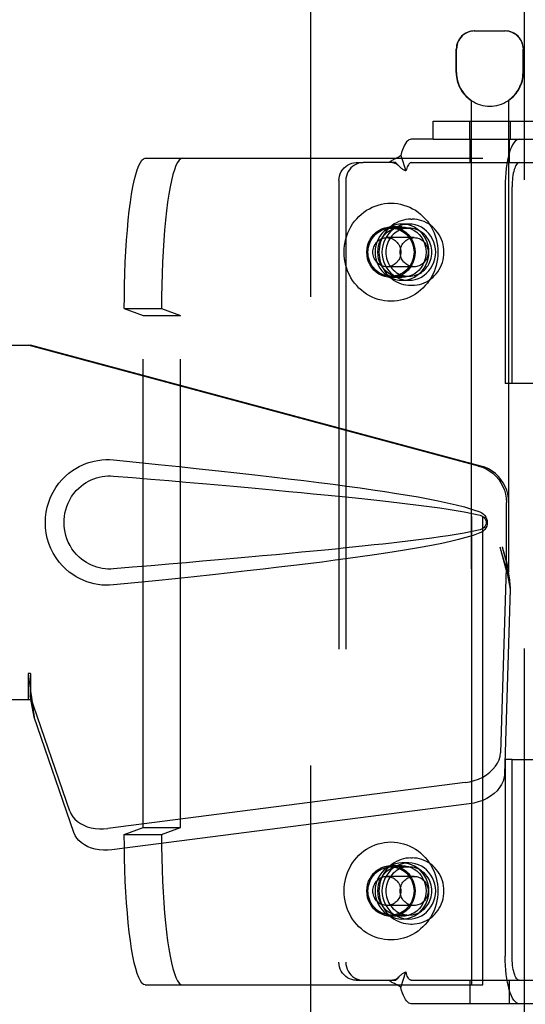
# Model space of a CAD drawing. Header units: inches. Extents: x 0 to 283, y 0 to 183.
# Tile 21 of 99: x 98.02 to 99.7, y 92.39 to 95.67. Entities that reach past the tile are written whole.
import ezdxf

# ---------------------------------------------------------------- set-up
doc = ezdxf.new("R2010")
doc.units = ezdxf.units.IN
doc.header["$LTSCALE"] = 15.583333
doc.header["$MEASUREMENT"] = 0
doc.linetypes.add('HIDDEN', pattern=[0.2, 0.1, -0.1])
doc.layers.add('DEFAULT_2', color=8, linetype='HIDDEN')
doc.layers.add('LEFTHAND_DOOR_ASSEMBLY', color=7, linetype='CONTINUOUS')

msp = doc.modelspace()

# ---------------------------------------------------------------- linework, layer by layer
at = {"layer": 'DEFAULT_2', "color": 8, "linetype": 'HIDDEN'}
for p, q in [((98.9878, 57.3437), (98.9878, 130.3137)), ((99.5311, 95.6287), (99.6341, 95.6287)), ((99.4711, 95.4902), (99.4711, 95.5687)), ((99.4721, 95.4902), (99.4721, 95.5687)), ((99.693, 95.4902), (99.693, 95.5687)), ((99.6941, 95.4902), (99.6941, 95.5687)), ((99.5201, 95.3979), (99.5201, 91.9287)), ((99.5219, 95.3979), (99.5201, 95.3979)), ((99.5219, 95.3979), (99.5219, 95.3967)), ((99.6432, 95.3979), (99.6432, 95.3967)), ((99.6451, 95.3979), (99.6432, 95.3979)), ((99.6451, 95.3979), (99.6451, 91.9287)), ((99.3938, 95.2687), (99.3938, 95.3287)), ((99.3938, 95.3287), (99.8038, 95.3287)), ((99.5146, 95.3287), (99.5146, 95.2687)), ((99.6506, 95.3287), (99.6506, 95.2687)), ((99.3938, 95.2687), (99.3215, 95.2687)), ((99.3938, 95.2687), (99.8038, 95.2687)), ((99.5176, 95.1907), (99.5176, 95.2687)), ((99.6476, 95.1907), (99.6476, 95.2687)), ((98.4372, 95.2052), (99.5594, 95.2052)), ((99.1386, 95.1907), (99.1614, 95.1907)), ((99.2697, 95.1907), (99.1614, 95.1907)), ((99.2803, 95.1798), (99.2737, 95.1867)), ((99.2867, 95.2145), (99.3039, 95.1632)), ((99.3215, 95.1907), (99.7856, 95.1907)), ((99.5228, 92.4552), (99.5228, 95.2052)), ((99.5594, 92.4552), (99.5594, 95.2052)), ((99.2808, 95.1792), (99.2803, 95.1798)), ((99.0812, 95.1307), (99.0812, 92.5307)), ((99.104, 95.1307), (99.104, 92.5307)), ((99.6339, 95.1107), (99.6339, 94.4562)), ((99.6568, 94.4562), (99.6568, 95.1107)), ((99.3203, 95.0027), (99.3241, 95.0027)), ((99.2906, 94.9767), (99.2541, 94.9767)), ((99.2541, 94.9727), (99.3134, 94.9727)), ((99.2906, 94.9862), (99.3134, 94.9862)), ((99.331, 94.9412), (99.2403, 94.9412)), ((99.331, 94.8442), (99.2403, 94.8442)), ((99.2541, 94.8127), (99.3134, 94.8127)), ((99.2906, 94.8087), (99.2541, 94.8087)), ((99.2906, 94.7992), (99.3134, 94.7992)), ((99.3203, 94.7827), (99.3241, 94.7827)), ((98.3676, 94.7052), (98.4303, 94.6816)), ((98.3676, 94.7052), (98.4913, 94.7052)), ((98.4913, 94.7052), (98.5541, 94.6816)), ((98.4303, 92.9788), (98.4303, 94.6816)), ((98.4303, 94.6816), (98.5541, 94.6816)), ((98.5541, 92.9788), (98.5541, 94.6816)), ((99.6568, 94.4562), (99.6339, 94.4562)), ((99.8241, 94.4562), (99.6568, 94.4562)), ((99.6339, 93.2052), (99.6339, 92.5507)), ((99.6568, 93.2052), (99.6339, 93.2052)), ((99.6568, 92.5507), (99.6568, 93.2052)), ((99.6568, 93.2052), (100.242, 93.2052)), ((98.3676, 92.9552), (98.4303, 92.9788)), ((98.4303, 92.9788), (98.5541, 92.9788)), ((98.4913, 92.9552), (98.5541, 92.9788)), ((98.3676, 92.9552), (98.4913, 92.9552)), ((99.3134, 92.8612), (99.2906, 92.8612)), ((99.3203, 92.8777), (99.3241, 92.8777)), ((99.2906, 92.8517), (99.2541, 92.8517)), ((99.2541, 92.8477), (99.3134, 92.8477)), ((99.331, 92.8162), (99.2403, 92.8162)), ((99.331, 92.7192), (99.2403, 92.7192)), ((99.2541, 92.6877), (99.3134, 92.6877)), ((99.2906, 92.6837), (99.2541, 92.6837)), ((99.3134, 92.6742), (99.2906, 92.6742)), ((99.3203, 92.6577), (99.3241, 92.6577)), ((99.1386, 92.4707), (99.1614, 92.4707)), ((99.1614, 92.4707), (99.2697, 92.4707)), ((99.2808, 92.4822), (99.2803, 92.4816)), ((99.2867, 92.4469), (99.3039, 92.4982)), ((99.3215, 92.4707), (99.7856, 92.4707)), ((99.5176, 92.3927), (99.5176, 92.4707)), ((99.6476, 92.3927), (99.6476, 92.4707)), ((98.4372, 92.4552), (99.5594, 92.4552)), ((99.7856, 92.3927), (99.3215, 92.3927))]:
    msp.add_line(p, q, dxfattribs=at)
for points in [[(99.5333, 95.6287), (99.5271, 95.6284), (99.5209, 95.6275), (99.5145, 95.6259), (99.5082, 95.6235), (99.5021, 95.6205), (99.4964, 95.6167), (99.4911, 95.6124), (99.4864, 95.6074), (99.4822, 95.6018), (99.4786, 95.5958), (99.4757, 95.5892), (99.4737, 95.5824), (99.4725, 95.5756), (99.4721, 95.5687)], [(99.6687, 95.6167), (99.663, 95.6205), (99.6569, 95.6235), (99.6506, 95.6259), (99.6442, 95.6275), (99.638, 95.6284), (99.6318, 95.6287)], [(99.6687, 95.6167), (99.674, 95.6124), (99.6787, 95.6074), (99.6829, 95.6018), (99.6865, 95.5958), (99.6894, 95.5892), (99.6914, 95.5824), (99.6927, 95.5756), (99.693, 95.5687)], [(99.3215, 95.2687), (99.3176, 95.2681), (99.3137, 95.2664), (99.3098, 95.2635), (99.306, 95.2596), (99.3024, 95.2545), (99.2989, 95.2484), (99.2955, 95.2413), (99.2924, 95.2332), (99.2894, 95.2243), (99.2867, 95.2145)], [(99.6801, 95.2687), (99.6756, 95.2679), (99.6711, 95.2657), (99.6667, 95.2619), (99.6625, 95.2567), (99.6584, 95.25), (99.6545, 95.2421), (99.6508, 95.2328), (99.6475, 95.2224), (99.6444, 95.2109), (99.6417, 95.1985), (99.6394, 95.1852), (99.6375, 95.1712), (99.6359, 95.1566), (99.6348, 95.1415), (99.6342, 95.1263), (99.6339, 95.1107)], [(98.3676, 94.7052), (98.3678, 94.7445), (98.3684, 94.7834), (98.3695, 94.8219), (98.371, 94.8597), (98.3729, 94.8965), (98.3751, 94.9322), (98.3778, 94.9664), (98.3809, 94.9991), (98.3842, 95.0299), (98.3879, 95.0588), (98.392, 95.0854), (98.3962, 95.1097), (98.4008, 95.1315), (98.4056, 95.1507), (98.4105, 95.1671), (98.4156, 95.1807), (98.4209, 95.1914), (98.4263, 95.199), (98.4317, 95.2036), (98.4372, 95.2052)], [(98.5609, 95.2052), (98.5555, 95.2036), (98.55, 95.199), (98.5447, 95.1914), (98.5394, 95.1807), (98.5343, 95.1671), (98.5293, 95.1507), (98.5246, 95.1315), (98.52, 95.1097), (98.5157, 95.0854), (98.5117, 95.0588), (98.508, 95.0299), (98.5046, 94.9991), (98.5016, 94.9664), (98.4989, 94.9322), (98.4966, 94.8965), (98.4948, 94.8597), (98.4933, 94.8219), (98.4922, 94.7834), (98.4916, 94.7445), (98.4913, 94.7052)], [(99.0812, 95.1307), (99.0817, 95.1386), (99.0832, 95.1462), (99.0856, 95.1537), (99.0889, 95.1607), (99.0931, 95.1672), (99.098, 95.1731), (99.1037, 95.1783), (99.1099, 95.1827), (99.1166, 95.1861), (99.1237, 95.1887), (99.131, 95.1902), (99.1386, 95.1907)], [(99.1614, 95.1907), (99.1538, 95.1902), (99.1465, 95.1887), (99.1394, 95.1861), (99.1327, 95.1827), (99.1265, 95.1783), (99.1208, 95.1731), (99.1159, 95.1672), (99.1117, 95.1607), (99.1084, 95.1537), (99.106, 95.1462), (99.1045, 95.1386), (99.104, 95.1307)], [(99.2867, 95.2145), (99.2838, 95.212), (99.2808, 95.2099), (99.2777, 95.208), (99.2746, 95.2063), (99.2716, 95.2047), (99.2687, 95.2033), (99.2658, 95.202), (99.2629, 95.2006), (99.26, 95.1992), (99.2571, 95.1976), (99.2542, 95.1959), (99.2515, 95.1942), (99.2491, 95.1924), (99.2469, 95.1907)], [(99.2589, 95.1907), (99.2606, 95.1906), (99.2635, 95.1902), (99.2661, 95.1894), (99.2686, 95.1884), (99.2711, 95.1871), (99.2735, 95.1856), (99.2759, 95.1838), (99.2783, 95.1817), (99.2808, 95.1792)], [(99.2737, 95.1867), (99.2717, 95.1888), (99.2697, 95.1907)], [(99.3215, 95.1907), (99.3195, 95.1904), (99.3175, 95.1895), (99.3156, 95.1881), (99.3137, 95.1861), (99.3118, 95.1835), (99.3101, 95.1804), (99.3084, 95.1768), (99.3068, 95.1727), (99.3053, 95.1682), (99.3039, 95.1632)], [(99.6801, 95.1907), (99.6778, 95.1903), (99.6756, 95.1892), (99.6734, 95.1873), (99.6712, 95.1846), (99.6691, 95.1813), (99.6671, 95.1772), (99.6653, 95.1725), (99.6636, 95.1673), (99.6621, 95.1614), (99.6607, 95.1551), (99.6595, 95.1484), (99.6585, 95.1413), (99.6578, 95.1339), (99.6572, 95.1263), (99.6569, 95.1186), (99.6568, 95.1107)], [(99.3039, 95.1632), (99.3018, 95.1638), (99.2997, 95.1646), (99.2976, 95.1656), (99.2954, 95.1667), (99.2932, 95.1682), (99.291, 95.1698), (99.2889, 95.1715), (99.2868, 95.1733), (99.2847, 95.1754), (99.2825, 95.1775), (99.2808, 95.1792)], [(99.0982, 94.8927), (99.0986, 94.9038), (99.0997, 94.9149), (99.1015, 94.9259), (99.104, 94.9367), (99.1072, 94.9473), (99.1111, 94.9576), (99.1157, 94.9677), (99.1209, 94.9774), (99.1267, 94.9867), (99.1332, 94.9956), (99.1402, 95.004), (99.1477, 95.0118), (99.1557, 95.0191), (99.1642, 95.0259), (99.1731, 95.032), (99.1824, 95.0374), (99.192, 95.0422), (99.2019, 95.0463), (99.212, 95.0497), (99.2224, 95.0523), (99.2329, 95.0542), (99.2435, 95.0553), (99.2541, 95.0557), (99.2647, 95.0553), (99.2753, 95.0542), (99.2858, 95.0523), (99.2961, 95.0497), (99.3063, 95.0463), (99.3162, 95.0422), (99.3258, 95.0374), (99.3351, 95.032), (99.344, 95.0259), (99.3525, 95.0191), (99.3605, 95.0118), (99.368, 95.004), (99.375, 94.9956), (99.3814, 94.9867), (99.3873, 94.9774), (99.3925, 94.9677), (99.3971, 94.9576), (99.401, 94.9473), (99.4042, 94.9367), (99.4067, 94.9259), (99.4085, 94.9149), (99.4096, 94.9038), (99.41, 94.8927)], [(99.3203, 95.0027), (99.312, 95.0024), (99.3038, 95.0014), (99.2956, 94.9997), (99.2876, 94.9974), (99.2798, 94.9944), (99.2723, 94.9908), (99.265, 94.9866), (99.2581, 94.9818), (99.2515, 94.9765), (99.2454, 94.9707), (99.2397, 94.9643), (99.2345, 94.9575), (99.2298, 94.9503), (99.2257, 94.9428), (99.2222, 94.9349), (99.2193, 94.9268), (99.217, 94.9185), (99.2154, 94.91), (99.2144, 94.9014), (99.2141, 94.8927)], [(99.4303, 94.8927), (99.43, 94.9014), (99.429, 94.91), (99.4274, 94.9185), (99.4251, 94.9268), (99.4222, 94.935), (99.4187, 94.9428), (99.4146, 94.9504), (99.4099, 94.9575), (99.4047, 94.9643), (99.3991, 94.9707), (99.3929, 94.9765), (99.3864, 94.9818), (99.3794, 94.9866), (99.3722, 94.9908), (99.3646, 94.9944), (99.3568, 94.9974), (99.3488, 94.9997), (99.3407, 95.0014), (99.3324, 95.0024), (99.3241, 95.0027)], [(99.2541, 94.8087), (99.2435, 94.8094), (99.2333, 94.8116), (99.2234, 94.8151), (99.2139, 94.82), (99.2052, 94.8261), (99.1973, 94.8333), (99.1904, 94.8416), (99.1845, 94.8507), (99.1799, 94.8606), (99.1765, 94.871), (99.1745, 94.8817), (99.1738, 94.8927), (99.1745, 94.9037), (99.1765, 94.9144), (99.1799, 94.9248), (99.1845, 94.9347), (99.1904, 94.9438), (99.1973, 94.9521), (99.2052, 94.9593), (99.2139, 94.9654), (99.2234, 94.9703), (99.2333, 94.9738), (99.2435, 94.976), (99.2541, 94.9767)], [(99.1776, 94.8927), (99.1779, 94.8997), (99.1787, 94.9066), (99.1802, 94.9134), (99.1822, 94.9201), (99.1848, 94.9265), (99.1878, 94.9327), (99.1914, 94.9386), (99.1955, 94.9441), (99.2, 94.9493), (99.2049, 94.954), (99.2102, 94.9582), (99.2158, 94.962), (99.2218, 94.9652), (99.2279, 94.9679), (99.2343, 94.97), (99.2408, 94.9715), (99.2474, 94.9724), (99.2541, 94.9727)], [(99.2906, 94.9862), (99.2798, 94.9855), (99.2692, 94.9835), (99.2589, 94.9801), (99.2491, 94.9755), (99.2398, 94.9696), (99.2313, 94.9627), (99.2237, 94.9547), (99.217, 94.9458), (99.2115, 94.9361), (99.207, 94.9259), (99.2038, 94.9151), (99.2019, 94.904), (99.2012, 94.8927), (99.2019, 94.8814), (99.2038, 94.8703), (99.207, 94.8595), (99.2115, 94.8493), (99.217, 94.8396), (99.2237, 94.8307), (99.2313, 94.8227), (99.2398, 94.8158), (99.2491, 94.8099), (99.2589, 94.8053), (99.2692, 94.8019), (99.2798, 94.7999), (99.2906, 94.7992)], [(99.2906, 94.8087), (99.2801, 94.8094), (99.2698, 94.8116), (99.2599, 94.8151), (99.2505, 94.82), (99.2417, 94.8261), (99.2338, 94.8333), (99.2269, 94.8416), (99.2211, 94.8507), (99.2164, 94.8606), (99.213, 94.871), (99.211, 94.8817), (99.2103, 94.8927), (99.211, 94.9037), (99.213, 94.9144), (99.2164, 94.9248), (99.2211, 94.9347), (99.2269, 94.9438), (99.2338, 94.9521), (99.2417, 94.9593), (99.2505, 94.9654), (99.2599, 94.9703), (99.2698, 94.9738), (99.2801, 94.976), (99.2906, 94.9767)], [(99.3134, 94.9862), (99.3026, 94.9855), (99.292, 94.9835), (99.2817, 94.9801), (99.2719, 94.9755), (99.2627, 94.9696), (99.2541, 94.9627), (99.2465, 94.9547), (99.2399, 94.9458), (99.2343, 94.9361), (99.2298, 94.9259), (99.2266, 94.9151), (99.2247, 94.904), (99.224, 94.8927), (99.2247, 94.8814), (99.2266, 94.8703), (99.2298, 94.8595), (99.2343, 94.8493), (99.2399, 94.8396), (99.2465, 94.8307), (99.2541, 94.8227), (99.2627, 94.8158), (99.2719, 94.8099), (99.2817, 94.8053), (99.292, 94.8019), (99.3026, 94.7999), (99.3134, 94.7992)], [(99.3134, 94.9727), (99.3071, 94.9724), (99.3008, 94.9716), (99.2947, 94.9703), (99.2886, 94.9684), (99.2827, 94.966), (99.277, 94.9631), (99.2716, 94.9597), (99.2665, 94.9558), (99.2616, 94.9516), (99.2572, 94.9469), (99.2531, 94.9418), (99.2494, 94.9365), (99.2462, 94.9308), (99.2434, 94.9248), (99.2411, 94.9187), (99.2393, 94.9123), (99.238, 94.9059), (99.2372, 94.8993), (99.2369, 94.8927)], [(99.2541, 94.9767), (99.2647, 94.976), (99.2749, 94.9738), (99.2848, 94.9703), (99.2943, 94.9654), (99.303, 94.9593), (99.3109, 94.9521), (99.3178, 94.9438), (99.3237, 94.9347), (99.3283, 94.9248), (99.3317, 94.9144), (99.3337, 94.9037), (99.3344, 94.8927), (99.3337, 94.8817), (99.3317, 94.871), (99.3283, 94.8606), (99.3237, 94.8507), (99.3178, 94.8416), (99.3109, 94.8333), (99.303, 94.8261), (99.2943, 94.82), (99.2848, 94.8151), (99.2749, 94.8116), (99.2647, 94.8094), (99.2541, 94.8087)], [(99.2541, 94.9727), (99.2608, 94.9724), (99.2674, 94.9715), (99.2739, 94.97), (99.2803, 94.9679), (99.2864, 94.9652), (99.2923, 94.962), (99.298, 94.9582), (99.3033, 94.954), (99.3082, 94.9493), (99.3127, 94.9441), (99.3168, 94.9386), (99.3203, 94.9327), (99.3234, 94.9265), (99.326, 94.9201), (99.328, 94.9134), (99.3294, 94.9066), (99.3303, 94.8997), (99.3306, 94.8927)], [(99.2906, 94.7992), (99.3015, 94.7999), (99.312, 94.8019), (99.3223, 94.8053), (99.3322, 94.8099), (99.3414, 94.8158), (99.3499, 94.8227), (99.3576, 94.8307), (99.3642, 94.8396), (99.3698, 94.8493), (99.3742, 94.8595), (99.3774, 94.8703), (99.3794, 94.8814), (99.38, 94.8927), (99.3794, 94.904), (99.3774, 94.9151), (99.3742, 94.9259), (99.3698, 94.9361), (99.3642, 94.9458), (99.3576, 94.9547), (99.3499, 94.9627), (99.3414, 94.9696), (99.3322, 94.9755), (99.3223, 94.9801), (99.312, 94.9835), (99.3015, 94.9855), (99.2906, 94.9862)], [(99.2906, 94.9767), (99.3012, 94.976), (99.3114, 94.9738), (99.3214, 94.9703), (99.3308, 94.9654), (99.3395, 94.9593), (99.3474, 94.9521), (99.3544, 94.9438), (99.3602, 94.9347), (99.3648, 94.9248), (99.3682, 94.9144), (99.3703, 94.9037), (99.371, 94.8927), (99.3703, 94.8817), (99.3682, 94.871), (99.3648, 94.8606), (99.3602, 94.8507), (99.3544, 94.8416), (99.3474, 94.8333), (99.3395, 94.8261), (99.3308, 94.82), (99.3214, 94.8151), (99.3114, 94.8116), (99.3012, 94.8094), (99.2906, 94.8087)], [(99.3134, 94.7992), (99.3243, 94.7999), (99.3348, 94.8019), (99.3451, 94.8053), (99.355, 94.8099), (99.3642, 94.8158), (99.3727, 94.8227), (99.3804, 94.8307), (99.387, 94.8396), (99.3926, 94.8493), (99.397, 94.8595), (99.4002, 94.8703), (99.4022, 94.8814), (99.4028, 94.8927), (99.4022, 94.904), (99.4002, 94.9151), (99.397, 94.9259), (99.3926, 94.9361), (99.387, 94.9458), (99.3804, 94.9547), (99.3727, 94.9627), (99.3642, 94.9696), (99.355, 94.9755), (99.3451, 94.9801), (99.3348, 94.9835), (99.3243, 94.9855), (99.3134, 94.9862)], [(99.3899, 94.8927), (99.3897, 94.8993), (99.3889, 94.9059), (99.3876, 94.9123), (99.3858, 94.9187), (99.3835, 94.9248), (99.3807, 94.9308), (99.3775, 94.9365), (99.3738, 94.9418), (99.3697, 94.9469), (99.3653, 94.9516), (99.3604, 94.9558), (99.3553, 94.9597), (99.3499, 94.9631), (99.3442, 94.966), (99.3383, 94.9684), (99.3322, 94.9703), (99.326, 94.9716), (99.3198, 94.9724), (99.3134, 94.9727)], [(99.194, 94.8927), (99.1942, 94.8972), (99.1948, 94.9016), (99.1957, 94.906), (99.1971, 94.9102), (99.1988, 94.9143), (99.2009, 94.9182), (99.2033, 94.9219), (99.2061, 94.9254), (99.2091, 94.9285), (99.2124, 94.9314), (99.2159, 94.9339), (99.2197, 94.9361), (99.2236, 94.9379), (99.2277, 94.9393), (99.2318, 94.9404), (99.2361, 94.941), (99.2403, 94.9412)], [(99.2403, 94.9412), (99.2446, 94.941), (99.2489, 94.9404), (99.253, 94.9393), (99.2571, 94.9379), (99.261, 94.9361), (99.2648, 94.9339), (99.2683, 94.9314), (99.2716, 94.9285), (99.2746, 94.9254), (99.2774, 94.9219), (99.2798, 94.9182), (99.2819, 94.9143), (99.2836, 94.9102), (99.285, 94.906), (99.2859, 94.9016), (99.2865, 94.8972), (99.2867, 94.8927)], [(99.2846, 94.8927), (99.2848, 94.8972), (99.2854, 94.9016), (99.2864, 94.906), (99.2877, 94.9102), (99.2895, 94.9143), (99.2915, 94.9182), (99.294, 94.9219), (99.2967, 94.9254), (99.2997, 94.9285), (99.303, 94.9314), (99.3066, 94.9339), (99.3103, 94.9361), (99.3142, 94.9379), (99.3183, 94.9393), (99.3225, 94.9404), (99.3267, 94.941), (99.331, 94.9412)], [(99.331, 94.9412), (99.3353, 94.941), (99.3395, 94.9404), (99.3437, 94.9393), (99.3477, 94.9379), (99.3517, 94.9361), (99.3554, 94.9339), (99.3589, 94.9314), (99.3622, 94.9285), (99.3653, 94.9254), (99.368, 94.9219), (99.3704, 94.9182), (99.3725, 94.9143), (99.3742, 94.9102), (99.3756, 94.906), (99.3766, 94.9016), (99.3772, 94.8972), (99.3774, 94.8927)], [(99.41, 94.8927), (99.4096, 94.8816), (99.4085, 94.8705), (99.4067, 94.8595), (99.4042, 94.8487), (99.401, 94.8381), (99.3971, 94.8278), (99.3925, 94.8177), (99.3873, 94.808), (99.3814, 94.7987), (99.375, 94.7898), (99.368, 94.7814), (99.3605, 94.7736), (99.3525, 94.7663), (99.344, 94.7595), (99.3351, 94.7534), (99.3258, 94.748), (99.3162, 94.7432), (99.3063, 94.7391), (99.2961, 94.7357), (99.2858, 94.7331), (99.2753, 94.7312), (99.2647, 94.7301), (99.2541, 94.7297), (99.2435, 94.7301), (99.2329, 94.7312), (99.2224, 94.7331), (99.212, 94.7357), (99.2019, 94.7391), (99.192, 94.7432), (99.1824, 94.748), (99.1731, 94.7534), (99.1642, 94.7595), (99.1557, 94.7663), (99.1477, 94.7736), (99.1402, 94.7814), (99.1332, 94.7898), (99.1267, 94.7987), (99.1209, 94.808), (99.1157, 94.8177), (99.1111, 94.8278), (99.1072, 94.8381), (99.104, 94.8487), (99.1015, 94.8595), (99.0997, 94.8705), (99.0986, 94.8816), (99.0982, 94.8927)], [(99.2541, 94.8127), (99.2474, 94.813), (99.2408, 94.8139), (99.2343, 94.8154), (99.2279, 94.8175), (99.2218, 94.8202), (99.2158, 94.8234), (99.2102, 94.8272), (99.2049, 94.8314), (99.2, 94.8361), (99.1955, 94.8413), (99.1914, 94.8468), (99.1878, 94.8527), (99.1848, 94.8589), (99.1822, 94.8653), (99.1802, 94.872), (99.1787, 94.8788), (99.1779, 94.8857), (99.1776, 94.8927)], [(99.2403, 94.8442), (99.2361, 94.8444), (99.2318, 94.845), (99.2277, 94.8461), (99.2236, 94.8475), (99.2197, 94.8493), (99.2159, 94.8515), (99.2124, 94.854), (99.2091, 94.8569), (99.2061, 94.86), (99.2033, 94.8635), (99.2009, 94.8672), (99.1988, 94.8711), (99.1971, 94.8752), (99.1957, 94.8794), (99.1948, 94.8838), (99.1942, 94.8882), (99.194, 94.8927)], [(99.2141, 94.8927), (99.2144, 94.884), (99.2154, 94.8754), (99.2171, 94.8669), (99.2193, 94.8586), (99.2222, 94.8504), (99.2258, 94.8426), (99.2298, 94.835), (99.2345, 94.8279), (99.2397, 94.8211), (99.2454, 94.8147), (99.2515, 94.8089), (99.2581, 94.8036), (99.265, 94.7988), (99.2722, 94.7946), (99.2798, 94.791), (99.2876, 94.788), (99.2956, 94.7857), (99.3038, 94.784), (99.312, 94.783), (99.3203, 94.7827)], [(99.2369, 94.8927), (99.2372, 94.8861), (99.238, 94.8795), (99.2393, 94.8731), (99.2411, 94.8667), (99.2434, 94.8606), (99.2462, 94.8546), (99.2494, 94.8489), (99.2531, 94.8436), (99.2572, 94.8385), (99.2616, 94.8338), (99.2665, 94.8296), (99.2716, 94.8257), (99.277, 94.8223), (99.2827, 94.8194), (99.2886, 94.817), (99.2947, 94.8151), (99.3008, 94.8138), (99.3071, 94.813), (99.3134, 94.8127)], [(99.2867, 94.8927), (99.2865, 94.8882), (99.2859, 94.8838), (99.285, 94.8794), (99.2836, 94.8752), (99.2819, 94.8711), (99.2798, 94.8672), (99.2774, 94.8635), (99.2746, 94.86), (99.2716, 94.8569), (99.2683, 94.854), (99.2648, 94.8515), (99.261, 94.8493), (99.2571, 94.8475), (99.253, 94.8461), (99.2489, 94.845), (99.2446, 94.8444), (99.2403, 94.8442)], [(99.3306, 94.8927), (99.3303, 94.8857), (99.3294, 94.8788), (99.328, 94.872), (99.326, 94.8653), (99.3234, 94.8589), (99.3203, 94.8527), (99.3168, 94.8468), (99.3127, 94.8413), (99.3082, 94.8361), (99.3033, 94.8314), (99.298, 94.8272), (99.2923, 94.8234), (99.2864, 94.8202), (99.2803, 94.8175), (99.2739, 94.8154), (99.2674, 94.8139), (99.2608, 94.813), (99.2541, 94.8127)], [(99.331, 94.8442), (99.3267, 94.8444), (99.3225, 94.845), (99.3183, 94.8461), (99.3142, 94.8475), (99.3103, 94.8493), (99.3066, 94.8515), (99.303, 94.854), (99.2997, 94.8569), (99.2967, 94.86), (99.294, 94.8635), (99.2915, 94.8672), (99.2895, 94.8711), (99.2877, 94.8752), (99.2864, 94.8794), (99.2854, 94.8838), (99.2848, 94.8882), (99.2846, 94.8927)], [(99.3134, 94.8127), (99.3198, 94.813), (99.326, 94.8138), (99.3322, 94.8151), (99.3383, 94.817), (99.3442, 94.8194), (99.3499, 94.8223), (99.3553, 94.8257), (99.3604, 94.8296), (99.3653, 94.8338), (99.3697, 94.8385), (99.3738, 94.8436), (99.3775, 94.8489), (99.3807, 94.8546), (99.3835, 94.8606), (99.3858, 94.8667), (99.3876, 94.8731), (99.3889, 94.8795), (99.3897, 94.8861), (99.3899, 94.8927)], [(99.3241, 94.7827), (99.3324, 94.783), (99.3406, 94.784), (99.3488, 94.7857), (99.3568, 94.788), (99.3646, 94.791), (99.3722, 94.7946), (99.3794, 94.7988), (99.3864, 94.8036), (99.3929, 94.8089), (99.3991, 94.8147), (99.4047, 94.8211), (99.4099, 94.8279), (99.4146, 94.8351), (99.4187, 94.8426), (99.4222, 94.8505), (99.4251, 94.8586), (99.4274, 94.8669), (99.429, 94.8754), (99.43, 94.884), (99.4303, 94.8927)], [(99.3774, 94.8927), (99.3772, 94.8882), (99.3766, 94.8838), (99.3756, 94.8794), (99.3742, 94.8752), (99.3725, 94.8711), (99.3704, 94.8672), (99.368, 94.8635), (99.3653, 94.86), (99.3622, 94.8569), (99.3589, 94.854), (99.3554, 94.8515), (99.3517, 94.8493), (99.3477, 94.8475), (99.3437, 94.8461), (99.3395, 94.845), (99.3353, 94.8444), (99.331, 94.8442)], [(98.4372, 92.4552), (98.4317, 92.4568), (98.4263, 92.4614), (98.4209, 92.469), (98.4156, 92.4797), (98.4105, 92.4933), (98.4056, 92.5097), (98.4008, 92.5289), (98.3962, 92.5507), (98.392, 92.575), (98.3879, 92.6016), (98.3842, 92.6305), (98.3809, 92.6613), (98.3778, 92.694), (98.3751, 92.7282), (98.3729, 92.7639), (98.371, 92.8007), (98.3695, 92.8385), (98.3684, 92.877), (98.3678, 92.9158), (98.3676, 92.9552)], [(98.4913, 92.9552), (98.4916, 92.9158), (98.4922, 92.877), (98.4933, 92.8385), (98.4948, 92.8007), (98.4966, 92.7639), (98.4989, 92.7282), (98.5016, 92.694), (98.5046, 92.6613), (98.508, 92.6305), (98.5117, 92.6016), (98.5157, 92.575), (98.52, 92.5507), (98.5246, 92.5289), (98.5293, 92.5097), (98.5343, 92.4933), (98.5394, 92.4797), (98.5447, 92.469), (98.55, 92.4614), (98.5555, 92.4568), (98.5609, 92.4552)], [(99.0982, 92.7677), (99.0986, 92.7788), (99.0997, 92.7899), (99.1015, 92.8009), (99.104, 92.8117), (99.1072, 92.8223), (99.1111, 92.8326), (99.1157, 92.8427), (99.1209, 92.8524), (99.1267, 92.8617), (99.1332, 92.8706), (99.1402, 92.879), (99.1477, 92.8868), (99.1557, 92.8941), (99.1642, 92.9009), (99.1731, 92.907), (99.1824, 92.9124), (99.192, 92.9172), (99.2019, 92.9213), (99.212, 92.9247), (99.2224, 92.9273), (99.2329, 92.9292), (99.2435, 92.9303), (99.2541, 92.9307), (99.2647, 92.9303), (99.2753, 92.9292), (99.2858, 92.9273), (99.2961, 92.9247), (99.3063, 92.9213), (99.3162, 92.9172), (99.3258, 92.9124), (99.3351, 92.907), (99.344, 92.9009), (99.3525, 92.8941), (99.3605, 92.8868), (99.368, 92.879), (99.375, 92.8706), (99.3814, 92.8617), (99.3873, 92.8524), (99.3925, 92.8427), (99.3971, 92.8326), (99.401, 92.8223), (99.4042, 92.8117), (99.4067, 92.8009), (99.4085, 92.7899), (99.4096, 92.7788), (99.41, 92.7677)], [(99.2906, 92.8612), (99.2798, 92.8605), (99.2692, 92.8585), (99.2589, 92.8551), (99.2491, 92.8505), (99.2398, 92.8446), (99.2313, 92.8377), (99.2237, 92.8297), (99.217, 92.8208), (99.2115, 92.8111), (99.207, 92.8009), (99.2038, 92.7901), (99.2019, 92.779), (99.2012, 92.7677), (99.2019, 92.7564), (99.2038, 92.7453), (99.207, 92.7345), (99.2115, 92.7243), (99.217, 92.7146), (99.2237, 92.7057), (99.2313, 92.6977), (99.2398, 92.6908), (99.2491, 92.6849), (99.2589, 92.6803), (99.2692, 92.6769), (99.2798, 92.6749), (99.2906, 92.6742)], [(99.3203, 92.8777), (99.312, 92.8774), (99.3038, 92.8764), (99.2956, 92.8747), (99.2876, 92.8724), (99.2798, 92.8694), (99.2723, 92.8658), (99.265, 92.8616), (99.2581, 92.8568), (99.2515, 92.8515), (99.2454, 92.8457), (99.2397, 92.8393), (99.2345, 92.8325), (99.2298, 92.8253), (99.2257, 92.8178), (99.2222, 92.8099), (99.2193, 92.8018), (99.217, 92.7935), (99.2154, 92.785), (99.2144, 92.7764), (99.2141, 92.7677)], [(99.3134, 92.8612), (99.3026, 92.8605), (99.292, 92.8585), (99.2817, 92.8551), (99.2719, 92.8505), (99.2627, 92.8446), (99.2541, 92.8377), (99.2465, 92.8297), (99.2399, 92.8208), (99.2343, 92.8111), (99.2298, 92.8009), (99.2266, 92.7901), (99.2247, 92.779), (99.224, 92.7677), (99.2247, 92.7564), (99.2266, 92.7453), (99.2298, 92.7345), (99.2343, 92.7243), (99.2399, 92.7146), (99.2465, 92.7057), (99.2541, 92.6977), (99.2627, 92.6908), (99.2719, 92.6849), (99.2817, 92.6803), (99.292, 92.6769), (99.3026, 92.6749), (99.3134, 92.6742)], [(99.2906, 92.6742), (99.3015, 92.6749), (99.312, 92.6769), (99.3223, 92.6803), (99.3322, 92.6849), (99.3414, 92.6908), (99.3499, 92.6977), (99.3576, 92.7057), (99.3642, 92.7146), (99.3698, 92.7243), (99.3742, 92.7345), (99.3774, 92.7453), (99.3794, 92.7564), (99.38, 92.7677), (99.3794, 92.779), (99.3774, 92.7901), (99.3742, 92.8009), (99.3698, 92.8111), (99.3642, 92.8208), (99.3576, 92.8297), (99.3499, 92.8377), (99.3414, 92.8446), (99.3322, 92.8505), (99.3223, 92.8551), (99.312, 92.8585), (99.3015, 92.8605), (99.2906, 92.8612)], [(99.3134, 92.6742), (99.3243, 92.6749), (99.3348, 92.6769), (99.3451, 92.6803), (99.355, 92.6849), (99.3642, 92.6908), (99.3727, 92.6977), (99.3804, 92.7057), (99.387, 92.7146), (99.3926, 92.7243), (99.397, 92.7345), (99.4002, 92.7453), (99.4022, 92.7564), (99.4028, 92.7677), (99.4022, 92.779), (99.4002, 92.7901), (99.397, 92.8009), (99.3926, 92.8111), (99.387, 92.8208), (99.3804, 92.8297), (99.3727, 92.8377), (99.3642, 92.8446), (99.355, 92.8505), (99.3451, 92.8551), (99.3348, 92.8585), (99.3243, 92.8605), (99.3134, 92.8612)], [(99.4303, 92.7677), (99.43, 92.7764), (99.429, 92.785), (99.4274, 92.7935), (99.4251, 92.8018), (99.4222, 92.81), (99.4187, 92.8178), (99.4146, 92.8254), (99.4099, 92.8325), (99.4047, 92.8393), (99.3991, 92.8457), (99.3929, 92.8515), (99.3864, 92.8568), (99.3794, 92.8616), (99.3722, 92.8658), (99.3646, 92.8694), (99.3568, 92.8724), (99.3488, 92.8747), (99.3407, 92.8764), (99.3324, 92.8774), (99.3241, 92.8777)], [(99.2541, 92.6837), (99.2435, 92.6844), (99.2333, 92.6866), (99.2234, 92.6901), (99.2139, 92.695), (99.2052, 92.7011), (99.1973, 92.7083), (99.1904, 92.7166), (99.1845, 92.7257), (99.1799, 92.7356), (99.1765, 92.746), (99.1745, 92.7567), (99.1738, 92.7677), (99.1745, 92.7787), (99.1765, 92.7894), (99.1799, 92.7998), (99.1845, 92.8097), (99.1904, 92.8188), (99.1973, 92.8271), (99.2052, 92.8343), (99.2139, 92.8404), (99.2234, 92.8453), (99.2333, 92.8488), (99.2435, 92.851), (99.2541, 92.8517)], [(99.1776, 92.7677), (99.1779, 92.7747), (99.1787, 92.7816), (99.1802, 92.7884), (99.1822, 92.7951), (99.1848, 92.8015), (99.1878, 92.8077), (99.1914, 92.8136), (99.1955, 92.8191), (99.2, 92.8243), (99.2049, 92.829), (99.2102, 92.8332), (99.2158, 92.837), (99.2218, 92.8402), (99.2279, 92.8429), (99.2343, 92.845), (99.2408, 92.8465), (99.2474, 92.8474), (99.2541, 92.8477)], [(99.2906, 92.6837), (99.2801, 92.6844), (99.2698, 92.6866), (99.2599, 92.6901), (99.2505, 92.695), (99.2417, 92.7011), (99.2338, 92.7083), (99.2269, 92.7166), (99.2211, 92.7257), (99.2164, 92.7356), (99.213, 92.746), (99.211, 92.7567), (99.2103, 92.7677), (99.211, 92.7787), (99.213, 92.7894), (99.2164, 92.7998), (99.2211, 92.8097), (99.2269, 92.8188), (99.2338, 92.8271), (99.2417, 92.8343), (99.2505, 92.8404), (99.2599, 92.8453), (99.2698, 92.8488), (99.2801, 92.851), (99.2906, 92.8517)], [(99.3134, 92.8477), (99.3071, 92.8474), (99.3008, 92.8466), (99.2947, 92.8453), (99.2886, 92.8434), (99.2827, 92.841), (99.277, 92.8381), (99.2716, 92.8347), (99.2665, 92.8308), (99.2616, 92.8266), (99.2572, 92.8219), (99.2531, 92.8168), (99.2494, 92.8115), (99.2462, 92.8058), (99.2434, 92.7998), (99.2411, 92.7937), (99.2393, 92.7873), (99.238, 92.7809), (99.2372, 92.7743), (99.2369, 92.7677)], [(99.2541, 92.8517), (99.2647, 92.851), (99.2749, 92.8488), (99.2848, 92.8453), (99.2943, 92.8404), (99.303, 92.8343), (99.3109, 92.8271), (99.3178, 92.8188), (99.3237, 92.8097), (99.3283, 92.7998), (99.3317, 92.7894), (99.3337, 92.7787), (99.3344, 92.7677), (99.3337, 92.7567), (99.3317, 92.746), (99.3283, 92.7356), (99.3237, 92.7257), (99.3178, 92.7166), (99.3109, 92.7083), (99.303, 92.7011), (99.2943, 92.695), (99.2848, 92.6901), (99.2749, 92.6866), (99.2647, 92.6844), (99.2541, 92.6837)], [(99.2541, 92.8477), (99.2608, 92.8474), (99.2674, 92.8465), (99.2739, 92.845), (99.2803, 92.8429), (99.2864, 92.8402), (99.2923, 92.837), (99.298, 92.8332), (99.3033, 92.829), (99.3082, 92.8243), (99.3127, 92.8191), (99.3168, 92.8136), (99.3203, 92.8077), (99.3234, 92.8015), (99.326, 92.7951), (99.328, 92.7884), (99.3294, 92.7816), (99.3303, 92.7747), (99.3306, 92.7677)], [(99.2906, 92.8517), (99.3012, 92.851), (99.3114, 92.8488), (99.3214, 92.8453), (99.3308, 92.8404), (99.3395, 92.8343), (99.3474, 92.8271), (99.3544, 92.8188), (99.3602, 92.8097), (99.3648, 92.7998), (99.3682, 92.7894), (99.3703, 92.7787), (99.371, 92.7677), (99.3703, 92.7567), (99.3682, 92.746), (99.3648, 92.7356), (99.3602, 92.7257), (99.3544, 92.7166), (99.3474, 92.7083), (99.3395, 92.7011), (99.3308, 92.695), (99.3214, 92.6901), (99.3114, 92.6866), (99.3012, 92.6844), (99.2906, 92.6837)], [(99.3899, 92.7677), (99.3897, 92.7743), (99.3889, 92.7809), (99.3876, 92.7873), (99.3858, 92.7937), (99.3835, 92.7998), (99.3807, 92.8058), (99.3775, 92.8115), (99.3738, 92.8168), (99.3697, 92.8219), (99.3653, 92.8266), (99.3604, 92.8308), (99.3553, 92.8347), (99.3499, 92.8381), (99.3442, 92.841), (99.3383, 92.8434), (99.3322, 92.8453), (99.326, 92.8466), (99.3198, 92.8474), (99.3134, 92.8477)], [(99.194, 92.7677), (99.1942, 92.7722), (99.1948, 92.7766), (99.1957, 92.781), (99.1971, 92.7852), (99.1988, 92.7893), (99.2009, 92.7932), (99.2033, 92.7969), (99.2061, 92.8004), (99.2091, 92.8035), (99.2124, 92.8064), (99.2159, 92.8089), (99.2197, 92.8111), (99.2236, 92.8129), (99.2277, 92.8143), (99.2318, 92.8154), (99.2361, 92.816), (99.2403, 92.8162)], [(99.2403, 92.8162), (99.2446, 92.816), (99.2489, 92.8154), (99.253, 92.8143), (99.2571, 92.8129), (99.261, 92.8111), (99.2648, 92.8089), (99.2683, 92.8064), (99.2716, 92.8035), (99.2746, 92.8004), (99.2774, 92.7969), (99.2798, 92.7932), (99.2819, 92.7893), (99.2836, 92.7852), (99.285, 92.781), (99.2859, 92.7766), (99.2865, 92.7722), (99.2867, 92.7677)], [(99.2846, 92.7677), (99.2848, 92.7722), (99.2854, 92.7766), (99.2864, 92.781), (99.2877, 92.7852), (99.2895, 92.7893), (99.2915, 92.7932), (99.294, 92.7969), (99.2967, 92.8004), (99.2997, 92.8035), (99.303, 92.8064), (99.3066, 92.8089), (99.3103, 92.8111), (99.3142, 92.8129), (99.3183, 92.8143), (99.3225, 92.8154), (99.3267, 92.816), (99.331, 92.8162)], [(99.331, 92.8162), (99.3353, 92.816), (99.3395, 92.8154), (99.3437, 92.8143), (99.3477, 92.8129), (99.3517, 92.8111), (99.3554, 92.8089), (99.3589, 92.8064), (99.3622, 92.8035), (99.3653, 92.8004), (99.368, 92.7969), (99.3704, 92.7932), (99.3725, 92.7893), (99.3742, 92.7852), (99.3756, 92.781), (99.3766, 92.7766), (99.3772, 92.7722), (99.3774, 92.7677)], [(99.41, 92.7677), (99.4096, 92.7566), (99.4085, 92.7455), (99.4067, 92.7345), (99.4042, 92.7237), (99.401, 92.7131), (99.3971, 92.7028), (99.3925, 92.6927), (99.3873, 92.683), (99.3814, 92.6737), (99.375, 92.6648), (99.368, 92.6564), (99.3605, 92.6486), (99.3525, 92.6413), (99.344, 92.6345), (99.3351, 92.6284), (99.3258, 92.623), (99.3162, 92.6182), (99.3063, 92.6141), (99.2961, 92.6107), (99.2858, 92.6081), (99.2753, 92.6062), (99.2647, 92.6051), (99.2541, 92.6047), (99.2435, 92.6051), (99.2329, 92.6062), (99.2224, 92.6081), (99.212, 92.6107), (99.2019, 92.6141), (99.192, 92.6182), (99.1824, 92.623), (99.1731, 92.6284), (99.1642, 92.6345), (99.1557, 92.6413), (99.1477, 92.6486), (99.1402, 92.6564), (99.1332, 92.6648), (99.1267, 92.6737), (99.1209, 92.683), (99.1157, 92.6927), (99.1111, 92.7028), (99.1072, 92.7131), (99.104, 92.7237), (99.1015, 92.7345), (99.0997, 92.7455), (99.0986, 92.7566), (99.0982, 92.7677)], [(99.2541, 92.6877), (99.2474, 92.688), (99.2408, 92.6889), (99.2343, 92.6904), (99.2279, 92.6925), (99.2218, 92.6952), (99.2158, 92.6984), (99.2102, 92.7022), (99.2049, 92.7064), (99.2, 92.7111), (99.1955, 92.7163), (99.1914, 92.7218), (99.1878, 92.7277), (99.1848, 92.7339), (99.1822, 92.7403), (99.1802, 92.747), (99.1787, 92.7538), (99.1779, 92.7607), (99.1776, 92.7677)], [(99.2403, 92.7192), (99.2361, 92.7194), (99.2318, 92.72), (99.2277, 92.7211), (99.2236, 92.7225), (99.2197, 92.7243), (99.2159, 92.7265), (99.2124, 92.729), (99.2091, 92.7319), (99.2061, 92.735), (99.2033, 92.7385), (99.2009, 92.7422), (99.1988, 92.7461), (99.1971, 92.7502), (99.1957, 92.7544), (99.1948, 92.7588), (99.1942, 92.7632), (99.194, 92.7677)], [(99.2141, 92.7677), (99.2144, 92.759), (99.2154, 92.7504), (99.2171, 92.7419), (99.2193, 92.7336), (99.2222, 92.7254), (99.2258, 92.7176), (99.2298, 92.71), (99.2345, 92.7029), (99.2397, 92.6961), (99.2454, 92.6897), (99.2515, 92.6839), (99.2581, 92.6786), (99.265, 92.6738), (99.2722, 92.6696), (99.2798, 92.666), (99.2876, 92.663), (99.2956, 92.6607), (99.3038, 92.659), (99.312, 92.658), (99.3203, 92.6577)], [(99.2369, 92.7677), (99.2372, 92.7611), (99.238, 92.7545), (99.2393, 92.7481), (99.2411, 92.7417), (99.2434, 92.7356), (99.2462, 92.7296), (99.2494, 92.7239), (99.2531, 92.7186), (99.2572, 92.7135), (99.2616, 92.7088), (99.2665, 92.7046), (99.2716, 92.7007), (99.277, 92.6973), (99.2827, 92.6944), (99.2886, 92.692), (99.2947, 92.6901), (99.3008, 92.6888), (99.3071, 92.688), (99.3134, 92.6877)], [(99.2867, 92.7677), (99.2865, 92.7632), (99.2859, 92.7588), (99.285, 92.7544), (99.2836, 92.7502), (99.2819, 92.7461), (99.2798, 92.7422), (99.2774, 92.7385), (99.2746, 92.735), (99.2716, 92.7319), (99.2683, 92.729), (99.2648, 92.7265), (99.261, 92.7243), (99.2571, 92.7225), (99.253, 92.7211), (99.2489, 92.72), (99.2446, 92.7194), (99.2403, 92.7192)], [(99.3306, 92.7677), (99.3303, 92.7607), (99.3294, 92.7538), (99.328, 92.747), (99.326, 92.7403), (99.3234, 92.7339), (99.3203, 92.7277), (99.3168, 92.7218), (99.3127, 92.7163), (99.3082, 92.7111), (99.3033, 92.7064), (99.298, 92.7022), (99.2923, 92.6984), (99.2864, 92.6952), (99.2803, 92.6925), (99.2739, 92.6904), (99.2674, 92.6889), (99.2608, 92.688), (99.2541, 92.6877)], [(99.331, 92.7192), (99.3267, 92.7194), (99.3225, 92.72), (99.3183, 92.7211), (99.3142, 92.7225), (99.3103, 92.7243), (99.3066, 92.7265), (99.303, 92.729), (99.2997, 92.7319), (99.2967, 92.735), (99.294, 92.7385), (99.2915, 92.7422), (99.2895, 92.7461), (99.2877, 92.7502), (99.2864, 92.7544), (99.2854, 92.7588), (99.2848, 92.7632), (99.2846, 92.7677)], [(99.3134, 92.6877), (99.3198, 92.688), (99.326, 92.6888), (99.3322, 92.6901), (99.3383, 92.692), (99.3442, 92.6944), (99.3499, 92.6973), (99.3553, 92.7007), (99.3604, 92.7046), (99.3653, 92.7088), (99.3697, 92.7135), (99.3738, 92.7186), (99.3775, 92.7239), (99.3807, 92.7296), (99.3835, 92.7356), (99.3858, 92.7417), (99.3876, 92.7481), (99.3889, 92.7545), (99.3897, 92.7611), (99.3899, 92.7677)], [(99.3241, 92.6577), (99.3324, 92.658), (99.3406, 92.659), (99.3488, 92.6607), (99.3568, 92.663), (99.3646, 92.666), (99.3722, 92.6696), (99.3794, 92.6738), (99.3864, 92.6786), (99.3929, 92.6839), (99.3991, 92.6897), (99.4047, 92.6961), (99.4099, 92.7029), (99.4146, 92.7101), (99.4187, 92.7176), (99.4222, 92.7255), (99.4251, 92.7336), (99.4274, 92.7419), (99.429, 92.7504), (99.43, 92.759), (99.4303, 92.7677)], [(99.3774, 92.7677), (99.3772, 92.7632), (99.3766, 92.7588), (99.3756, 92.7544), (99.3742, 92.7502), (99.3725, 92.7461), (99.3704, 92.7422), (99.368, 92.7385), (99.3653, 92.735), (99.3622, 92.7319), (99.3589, 92.729), (99.3554, 92.7265), (99.3517, 92.7243), (99.3477, 92.7225), (99.3437, 92.7211), (99.3395, 92.72), (99.3353, 92.7194), (99.331, 92.7192)], [(99.6801, 92.3927), (99.6756, 92.3935), (99.6711, 92.3957), (99.6667, 92.3995), (99.6625, 92.4047), (99.6584, 92.4114), (99.6545, 92.4193), (99.6508, 92.4286), (99.6475, 92.439), (99.6444, 92.4505), (99.6417, 92.4629), (99.6394, 92.4762), (99.6375, 92.4902), (99.6359, 92.5048), (99.6348, 92.5199), (99.6342, 92.5351), (99.6339, 92.5507)], [(99.6801, 92.4707), (99.6778, 92.4711), (99.6756, 92.4722), (99.6734, 92.4741), (99.6712, 92.4768), (99.6691, 92.4801), (99.6671, 92.4842), (99.6653, 92.4889), (99.6636, 92.4941), (99.6621, 92.4999), (99.6607, 92.5063), (99.6595, 92.513), (99.6585, 92.5201), (99.6578, 92.5275), (99.6572, 92.5351), (99.6569, 92.5428), (99.6568, 92.5507)], [(99.1386, 92.4707), (99.131, 92.4712), (99.1237, 92.4727), (99.1166, 92.4753), (99.1099, 92.4787), (99.1037, 92.4831), (99.098, 92.4883), (99.0931, 92.4942), (99.0889, 92.5007), (99.0856, 92.5077), (99.0832, 92.5152), (99.0817, 92.5228), (99.0812, 92.5307)], [(99.104, 92.5307), (99.1045, 92.5228), (99.106, 92.5152), (99.1084, 92.5077), (99.1117, 92.5007), (99.1159, 92.4942), (99.1208, 92.4883), (99.1265, 92.4831), (99.1327, 92.4787), (99.1394, 92.4753), (99.1465, 92.4727), (99.1538, 92.4712), (99.1614, 92.4707)], [(99.2867, 92.4469), (99.2838, 92.4494), (99.2808, 92.4515), (99.2777, 92.4534), (99.2746, 92.4551), (99.2716, 92.4567), (99.2687, 92.4581), (99.2658, 92.4594), (99.2629, 92.4608), (99.26, 92.4622), (99.2571, 92.4638), (99.2542, 92.4655), (99.2515, 92.4672), (99.2491, 92.469), (99.2469, 92.4707)], [(99.2808, 92.4822), (99.2783, 92.4797), (99.2759, 92.4776), (99.2735, 92.4758), (99.2711, 92.4743), (99.2686, 92.473), (99.2661, 92.472), (99.2635, 92.4712), (99.2606, 92.4708), (99.2589, 92.4707)], [(99.2803, 92.4816), (99.2737, 92.4747), (99.2717, 92.4726), (99.2697, 92.4707)], [(99.3039, 92.4982), (99.3018, 92.4976), (99.2997, 92.4968), (99.2976, 92.4959), (99.2954, 92.4947), (99.2932, 92.4932), (99.291, 92.4916), (99.2889, 92.4899), (99.2868, 92.4881), (99.2847, 92.4861), (99.2825, 92.4839), (99.2808, 92.4822)], [(99.3215, 92.4707), (99.3195, 92.471), (99.3175, 92.4719), (99.3156, 92.4733), (99.3137, 92.4753), (99.3118, 92.4779), (99.3101, 92.481), (99.3084, 92.4846), (99.3068, 92.4887), (99.3053, 92.4932), (99.3039, 92.4982)], [(99.3215, 92.3927), (99.3176, 92.3933), (99.3137, 92.395), (99.3098, 92.3979), (99.306, 92.4018), (99.3024, 92.4069), (99.2989, 92.413), (99.2955, 92.4201), (99.2924, 92.4282), (99.2894, 92.4371), (99.2867, 92.4469)]]:
    msp.add_lwpolyline(points, dxfattribs=at)
for centre, radius, start, end in [((99.5311, 95.5687), 0.06, 90, 180), ((99.6341, 95.5687), 0.06, 0, 90), ((99.5826, 95.4902), 0.1115, 180, 235.907), ((99.5826, 95.4902), 0.1105, 180, 236.6915), ((99.5826, 95.4902), 0.1105, 303.3085, 360), ((99.5826, 95.4902), 0.1115, 304.093, 360), ((99.5826, 95.4902), 0.1115, 237.033, 302.967)]:
    msp.add_arc(centre, radius, start, end, dxfattribs=at)
at = {"layer": 'LEFTHAND_DOOR_ASSEMBLY', "color": 8, "linetype": 'HIDDEN'}
for p, q in [((99.6963, 130.9747), (99.6963, 56.6827)), ((97.7348, 94.5837), (98.0558, 94.5837)), ((99.5455, 94.1814), (98.0481, 94.5837)), ((99.5532, 94.1814), (98.0558, 94.5837)), ((99.6379, 93.8309), (99.6379, 94.0606)), ((99.6456, 93.8309), (99.6456, 94.0606)), ((99.6161, 93.9125), (99.6379, 93.8309)), ((99.6238, 93.9125), (99.6456, 93.8309)), ((99.6395, 93.8584), (99.6482, 93.8022)), ((99.6372, 93.8423), (99.618, 93.2272)), ((99.6372, 93.8423), (99.6507, 93.7713)), ((99.6456, 93.8309), (99.6379, 93.8309)), ((99.6482, 93.8022), (99.6495, 93.7861)), ((99.6507, 93.7713), (99.6316, 93.1561)), ((98.0481, 93.4912), (98.0481, 93.4037)), ((98.0558, 93.4912), (98.0481, 93.4912)), ((98.0558, 93.4912), (98.0558, 93.4037)), ((98.0558, 93.4037), (97.7348, 93.4037)), ((98.1863, 93.0332), (98.0544, 93.417)), ((98.0679, 93.346), (98.0544, 93.417)), ((98.0636, 93.3764), (98.0679, 93.346)), ((98.1998, 92.9622), (98.0679, 93.346)), ((99.5005, 93.1281), (98.3131, 92.9756)), ((99.5141, 93.0571), (98.3266, 92.9046))]:
    msp.add_line(p, q, dxfattribs=at)
for points in [[(98.3317, 93.7857), (98.3188, 93.7848), (98.3059, 93.7848), (98.293, 93.7855), (98.2801, 93.7871), (98.2674, 93.7895), (98.2548, 93.7927), (98.2426, 93.7966), (98.2307, 93.8014), (98.219, 93.8068), (98.2075, 93.8131), (98.1961, 93.8203), (98.1847, 93.8287), (98.1733, 93.8383), (98.1621, 93.8494), (98.1511, 93.8621), (98.1407, 93.8762), (98.1315, 93.8914), (98.1234, 93.9075), (98.1169, 93.9241), (98.1117, 93.9411), (98.1081, 93.9583), (98.1059, 93.9755), (98.1051, 93.9928), (98.1058, 94.0102), (98.1078, 94.0274), (98.1113, 94.0445), (98.1163, 94.0616), (98.1227, 94.0782), (98.1306, 94.0944), (98.1397, 94.1097), (98.15, 94.1239), (98.161, 94.1368), (98.1722, 94.148), (98.1836, 94.1578), (98.195, 94.1663), (98.2066, 94.1737), (98.2181, 94.1802), (98.2299, 94.1857), (98.2419, 94.1905), (98.2542, 94.1945), (98.2669, 94.1978), (98.2797, 94.2002), (98.2927, 94.2018)], [(98.2927, 94.2018), (98.3057, 94.2026), (98.3187, 94.2026), (98.3317, 94.2017)], [(98.3317, 94.2017), (98.4073, 94.1941), (98.4799, 94.1868), (98.5496, 94.1796), (98.6165, 94.1725), (98.6806, 94.1656), (98.7421, 94.1588), (98.8011, 94.1522), (98.8577, 94.1457), (98.9119, 94.1393), (98.9639, 94.133), (99.0137, 94.1268), (99.0615, 94.1206), (99.1073, 94.1146), (99.1512, 94.1085), (99.1933, 94.1025), (99.2336, 94.0965), (99.2722, 94.0905), (99.3091, 94.0845), (99.3445, 94.0784), (99.3782, 94.0722), (99.4105, 94.0659), (99.4414, 94.0593), (99.4708, 94.0525), (99.4987, 94.0453), (99.5251, 94.0373), (99.5499, 94.0287)], [(99.5455, 94.1814), (99.5585, 94.1771), (99.5708, 94.1715), (99.5825, 94.1646), (99.5934, 94.1564), (99.6033, 94.1471), (99.6121, 94.1367), (99.6198, 94.1255), (99.6262, 94.1135), (99.6313, 94.1008), (99.6349, 94.0877), (99.6371, 94.0743), (99.6379, 94.0606)], [(99.6456, 94.0606), (99.6448, 94.0743), (99.6426, 94.0877), (99.639, 94.1008), (99.6339, 94.1135), (99.6275, 94.1255), (99.6198, 94.1367), (99.611, 94.1471), (99.601, 94.1564), (99.5902, 94.1646), (99.5785, 94.1715), (99.5662, 94.1771), (99.5532, 94.1814)], [(98.3317, 93.8392), (98.3223, 93.8387), (98.313, 93.8388), (98.3036, 93.8395), (98.2942, 93.8408), (98.285, 93.8426), (98.2758, 93.8451), (98.267, 93.848), (98.2584, 93.8515), (98.2499, 93.8556), (98.2416, 93.8602), (98.2334, 93.8655), (98.2252, 93.8716), (98.2171, 93.8786), (98.209, 93.8866), (98.2011, 93.8958), (98.1937, 93.9059), (98.1871, 93.9167), (98.1815, 93.9279), (98.1769, 93.9392), (98.1733, 93.9504), (98.1706, 93.9613), (98.1688, 93.972), (98.1677, 93.9825), (98.1673, 93.9929), (98.1676, 94.0033), (98.1686, 94.0137), (98.1703, 94.0244), (98.1728, 94.0353), (98.1762, 94.0464), (98.1807, 94.0577), (98.1862, 94.0689), (98.1926, 94.0799), (98.2, 94.0901), (98.2079, 94.0995), (98.2159, 94.1077), (98.2241, 94.1149), (98.2324, 94.1212), (98.2407, 94.1266), (98.2491, 94.1314), (98.2577, 94.1356), (98.2664, 94.1392), (98.2754, 94.1422), (98.2845, 94.1447), (98.2939, 94.1466), (98.3033, 94.1479), (98.3128, 94.1486), (98.3222, 94.1487), (98.3317, 94.1482)], [(98.3317, 94.1482), (98.3951, 94.1429), (98.4563, 94.1377), (98.5153, 94.1327), (98.5722, 94.1278), (98.6271, 94.123), (98.6799, 94.1184), (98.7306, 94.1139), (98.7794, 94.1095), (98.8263, 94.1053), (98.8713, 94.1011), (98.9144, 94.0971), (98.9557, 94.0932), (98.9951, 94.0894), (99.0329, 94.0857), (99.0689, 94.0822), (99.1032, 94.0787), (99.1359, 94.0753), (99.1673, 94.0721), (99.1974, 94.0688), (99.2265, 94.0656), (99.2547, 94.0625), (99.2823, 94.0593), (99.3095, 94.056), (99.3364, 94.0527), (99.3632, 94.0493), (99.39, 94.0458), (99.4168, 94.042), (99.4437, 94.038), (99.4704, 94.0338), (99.4971, 94.0291), (99.5237, 94.0238), (99.5501, 94.0179)], [(99.5499, 94.0287), (99.556, 94.0256), (99.5613, 94.0217), (99.5658, 94.017), (99.5695, 94.0118), (99.5721, 94.0061), (99.5737, 94.0002), (99.5742, 93.9939), (99.5737, 93.9876), (99.5722, 93.9816), (99.5696, 93.9759), (99.566, 93.9706), (99.5614, 93.9658), (99.5561, 93.9619), (99.5499, 93.9587)], [(99.5501, 94.0179), (99.5552, 94.016), (99.5596, 94.0135), (99.5634, 94.0103), (99.5665, 94.0066), (99.5688, 94.0025), (99.5701, 93.9981), (99.5705, 93.9935), (99.57, 93.9888), (99.5686, 93.9845), (99.5663, 93.9805), (99.5633, 93.9769), (99.5595, 93.9738), (99.5551, 93.9713), (99.5501, 93.9695)], [(99.5501, 93.9695), (99.5238, 93.9636), (99.4973, 93.9583), (99.4706, 93.9536), (99.4439, 93.9494), (99.4171, 93.9454), (99.3903, 93.9417), (99.3636, 93.9381), (99.3368, 93.9347), (99.31, 93.9314), (99.2829, 93.9282), (99.2554, 93.925), (99.2272, 93.9218), (99.1981, 93.9187), (99.168, 93.9154), (99.1367, 93.9121), (99.104, 93.9088), (99.0697, 93.9053), (99.0337, 93.9017), (98.996, 93.8981), (98.9565, 93.8943), (98.9152, 93.8904), (98.8721, 93.8863), (98.8271, 93.8822), (98.7801, 93.8779), (98.7313, 93.8736), (98.6804, 93.8691), (98.6276, 93.8644), (98.5727, 93.8596), (98.5157, 93.8547), (98.4565, 93.8497), (98.3952, 93.8445), (98.3317, 93.8392)], [(99.5499, 93.9587), (99.5273, 93.9508), (99.5033, 93.9434), (99.478, 93.9367), (99.4514, 93.9303), (99.4236, 93.9242), (99.3945, 93.9183), (99.3641, 93.9126), (99.3324, 93.9069), (99.2992, 93.9013), (99.2647, 93.8957), (99.2287, 93.8902), (99.1912, 93.8846), (99.1521, 93.879), (99.1114, 93.8734), (99.069, 93.8677), (99.0249, 93.862), (98.979, 93.8563), (98.9311, 93.8504), (98.8814, 93.8445), (98.8296, 93.8384), (98.7756, 93.8323), (98.7195, 93.826), (98.6611, 93.8197), (98.6003, 93.8132), (98.537, 93.8065), (98.4712, 93.7997), (98.4028, 93.7928), (98.3317, 93.7857)], [(99.6161, 93.9125), (99.6214, 93.8929), (99.6267, 93.8737), (99.6322, 93.8548), (99.6376, 93.8364), (99.6429, 93.8189), (99.6482, 93.8022)], [(99.6238, 93.9125), (99.6264, 93.9029), (99.629, 93.8935), (99.6316, 93.8842), (99.6343, 93.8752), (99.6369, 93.8666), (99.6395, 93.8584)], [(99.6395, 93.8584), (99.6391, 93.8556), (99.6388, 93.8528), (99.6384, 93.8501), (99.638, 93.8474), (99.6376, 93.8448), (99.6372, 93.8423)], [(99.6495, 93.7861), (99.6503, 93.7761), (99.6507, 93.7713)], [(98.0481, 93.4912), (98.0506, 93.471), (98.0532, 93.4509), (98.0559, 93.4313), (98.0586, 93.4122), (98.0636, 93.3764)], [(98.0558, 93.4912), (98.0556, 93.4809), (98.0553, 93.4509)], [(98.0553, 93.4509), (98.0552, 93.4416), (98.055, 93.4327)], [(98.0625, 93.3842), (98.061, 93.3951), (98.0589, 93.4125), (98.0572, 93.4285), (98.0561, 93.443), (98.0555, 93.4558), (98.0554, 93.4634)], [(98.055, 93.4327), (98.0548, 93.4272), (98.0547, 93.4246), (98.0546, 93.422), (98.0545, 93.4195), (98.0544, 93.417)], [(99.5005, 93.1281), (99.516, 93.1308), (99.5309, 93.1348), (99.5453, 93.1402), (99.559, 93.1467), (99.5716, 93.1543), (99.583, 93.1629), (99.5931, 93.1724), (99.6016, 93.1826), (99.6084, 93.1934), (99.6135, 93.2045), (99.6167, 93.2157), (99.618, 93.2272)], [(99.6316, 93.1561), (99.6302, 93.1447), (99.627, 93.1334), (99.622, 93.1223), (99.6151, 93.1116), (99.6066, 93.1014), (99.5966, 93.0919), (99.5851, 93.0833), (99.5725, 93.0756), (99.5589, 93.0691), (99.5444, 93.0638), (99.5295, 93.0598), (99.5141, 93.0571)], [(98.1863, 93.0332), (98.1905, 93.0235), (98.1961, 93.0145), (98.2033, 93.0062), (98.2119, 92.9986), (98.2217, 92.9919), (98.2326, 92.9862), (98.2446, 92.9815), (98.2573, 92.978), (98.2707, 92.9756), (98.2846, 92.9744), (98.2987, 92.9744), (98.3131, 92.9756)], [(98.3266, 92.9046), (98.3123, 92.9034), (98.2982, 92.9034), (98.2843, 92.9045), (98.2709, 92.9069), (98.2581, 92.9105), (98.2462, 92.9151), (98.2353, 92.9209), (98.2254, 92.9275), (98.2169, 92.9351), (98.2097, 92.9435), (98.204, 92.9525), (98.1998, 92.9622)]]:
    msp.add_lwpolyline(points, dxfattribs=at)

doc.saveas('drawing.dxf')
